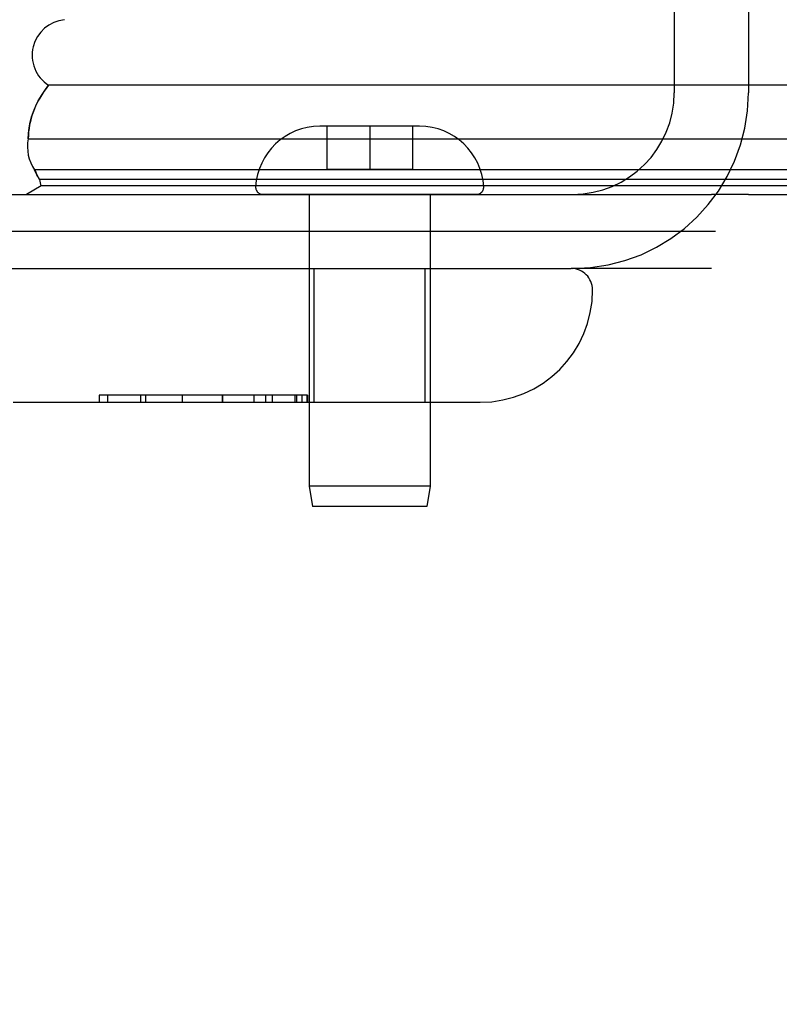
# Model space of a CAD drawing. Header units: inches. Extents: x 0 to 212, y 0 to 138.
# Tile 22 of 256: x 43.69 to 44.75, y 23.63 to 25.01. Entities that reach past the tile are written whole.
import ezdxf

# ---------------------------------------------------------------- set-up
doc = ezdxf.new("R2010")
doc.units = ezdxf.units.IN
doc.header["$LTSCALE"] = 11.6875
doc.header["$MEASUREMENT"] = 0
doc.linetypes.add('HIDDEN', pattern=[0.2, 0.1, -0.1])
doc.layers.get('0').update_dxf_attribs({"linetype": 'CONTINUOUS'})
doc.layers.add('DEFAULT_2', color=8, linetype='HIDDEN')
doc.layers.add('LEFTHAND_DOOR_ASSEMBLY', color=7, linetype='CONTINUOUS')

msp = doc.modelspace()

# ---------------------------------------------------------------- linework, layer by layer
at = {"color": 3, "linetype": 'Continuous'}
msp.add_line((43.1855, 24.7614), (44.6575, 24.7614), dxfattribs=at)
at = {"color": 7, "linetype": 'Continuous'}
for p, q in [((44.7095, 24.7614), (89.2095, 24.7614)), ((44.6632, 24.7094), (43.0745, 24.7094))]:
    msp.add_line(p, q, dxfattribs=at)
at = {"layer": 'DEFAULT_2', "color": 8, "linetype": 'HIDDEN'}
for p, q in [((44.6055, 25.1665), (44.6055, 24.9039)), ((44.7095, 25.1665), (44.7095, 24.9039)), ((44.6575, 24.6574), (44.463, 24.6574))]:
    msp.add_line(p, q, dxfattribs=at)
for radius in [0.2465, 0.1425]:
    msp.add_arc((44.463, 24.9039), radius, 270, 360, dxfattribs=at)
at = {"layer": 'LEFTHAND_DOOR_ASSEMBLY', "color": 7, "linetype": 'Continuous'}
for p, q in [((43.723, 24.9072), (43.7283, 24.9143)), ((55.0215, 24.9143), (43.7283, 24.9143)), ((43.6999, 24.8391), (55.0215, 24.8391)), ((43.7106, 24.7917), (43.7088, 24.7957)), ((55.0215, 24.7957), (43.7088, 24.7957)), ((43.712, 24.7888), (43.7106, 24.7917)), ((43.7133, 24.7862), (43.712, 24.7888)), ((43.7156, 24.782), (43.7133, 24.7862)), ((55.0215, 24.782), (43.7156, 24.782)), ((43.7179, 24.7733), (43.6972, 24.7613)), ((55.0215, 24.7733), (43.7179, 24.7733)), ((44.7095, 24.7613), (44.6575, 24.7613))]:
    msp.add_line(p, q, dxfattribs=at)
at = {"layer": 'LEFTHAND_DOOR_ASSEMBLY', "color": 8, "linetype": 'HIDDEN'}
for p, q in [((44.1785, 24.8569), (44.1085, 24.8569)), ((44.1185, 24.8569), (44.1185, 24.7969)), ((44.1785, 24.8569), (44.1785, 24.7969)), ((44.2485, 24.8569), (44.1785, 24.8569)), ((44.2385, 24.8569), (44.2385, 24.7969)), ((44.1185, 24.7969), (44.2385, 24.7969)), ((44.3284, 24.7614), (44.0286, 24.7614)), ((44.0935, 24.7614), (44.0935, 24.3522)), ((44.2635, 24.7614), (44.2635, 24.3522)), ((43.3348, 24.6574), (44.461, 24.6574)), ((44.1005, 24.4699), (44.1005, 24.6574)), ((44.2565, 24.4699), (44.2565, 24.6574)), ((43.7992, 24.4799), (43.7992, 24.4699)), ((44.0912, 24.4799), (43.7992, 24.4799)), ((43.8112, 24.4699), (43.8112, 24.4799)), ((43.8576, 24.4699), (43.8576, 24.4799)), ((43.8648, 24.4699), (43.8648, 24.4799)), ((43.9158, 24.4799), (43.9158, 24.4699)), ((43.9158, 24.4799), (43.9158, 24.4699)), ((43.916, 24.4699), (43.916, 24.4799)), ((43.9721, 24.4799), (43.9721, 24.4699)), ((43.9722, 24.4699), (43.9722, 24.4799)), ((44.0167, 24.4699), (44.0167, 24.4799)), ((44.0326, 24.4799), (44.0326, 24.4699)), ((44.0421, 24.4699), (44.0421, 24.4799)), ((44.0741, 24.4699), (44.0741, 24.4799)), ((44.0765, 24.4699), (44.0765, 24.4799)), ((44.0838, 24.4699), (44.0838, 24.4799)), ((44.091, 24.4699), (44.091, 24.4799)), ((44.0912, 24.4799), (44.0912, 24.4699)), ((43.6785, 24.4699), (44.3335, 24.4699)), ((44.0935, 24.3522), (44.0985, 24.3239)), ((44.2635, 24.3522), (44.0935, 24.3522)), ((44.2635, 24.3522), (44.2585, 24.3239)), ((44.2585, 24.3239), (44.0985, 24.3239))]:
    msp.add_line(p, q, dxfattribs=at)
at = {"layer": 'LEFTHAND_DOOR_ASSEMBLY', "color": 7, "linetype": 'Continuous'}
msp.add_lwpolyline([(43.6999, 24.8391), (43.7002, 24.8469), (43.7011, 24.8547), (43.7025, 24.8624), (43.7045, 24.8701), (43.7071, 24.8777), (43.7103, 24.8853), (43.7139, 24.8927), (43.7182, 24.9001), (43.723, 24.9072)], dxfattribs=at)
for centre, radius, start, end in [((43.7553, 24.9564), 0.05, 95.2617, 237.3282), ((43.7556, 24.828), 0.0569, 168.7115, 214.5669), ((43.7454, 24.7854), 0.03, 186.412, 203.7978)]:
    msp.add_arc(centre, radius, start, end, dxfattribs=at)
at = {"layer": 'LEFTHAND_DOOR_ASSEMBLY', "color": 8, "linetype": 'HIDDEN'}
for centre, radius, start, end in [((44.1085, 24.7669), 0.09, 90, 176.7754), ((44.2485, 24.7669), 0.09, 3.2246, 90), ((44.0286, 24.7714), 0.01, 176.7754, 270), ((44.3284, 24.7714), 0.01, 270, 3.2246), ((44.461, 24.6274), 0.03, 0, 90), ((44.3335, 24.6274), 0.1575, 270, 360), ((44.0198, 23.7189), 1.4365, 270, 360), ((44.0198, 23.7189), 1.249, 270, 360)]:
    msp.add_arc(centre, radius, start, end, dxfattribs=at)
at = {"layer": 'LEFTHAND_DOOR_ASSEMBLY', "color": 7, "linetype": 'Continuous'}
for start_param, end_param in [(2.674506, 3.140119), (-2.881148, -2.795492)]:
    msp.add_ellipse((43.9649, 24.8389), major_axis=(0.265, 0), ratio=0.632157, start_param=start_param, end_param=end_param, dxfattribs=at)

doc.saveas('drawing.dxf')
